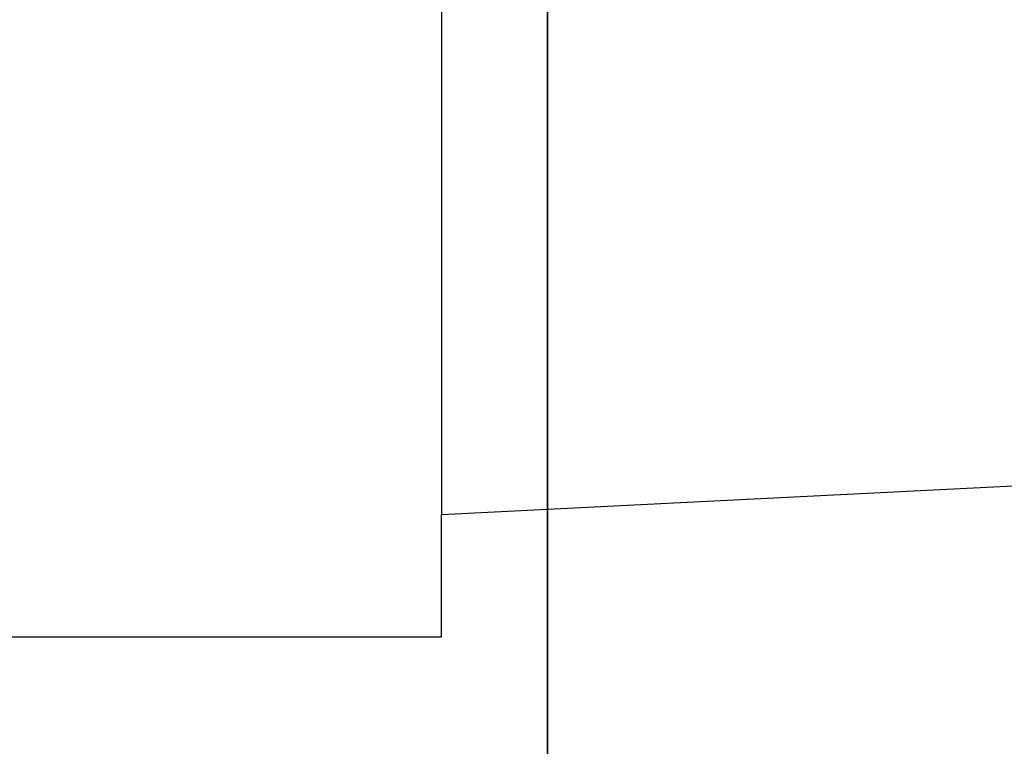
# Model space of a CAD drawing. Extents: x -270 to 272, y -152 to 146.
# Tile 91 of 256: x 228.07 to 228.999, y -35.918 to -35.232. Entities that reach past the tile are written whole.
import ezdxf

# ---------------------------------------------------------------- set-up
doc = ezdxf.new("R2010")
doc.units = 0
doc.layers.get('0').update_dxf_attribs({"linetype": 'CONTINUOUS'})

msp = doc.modelspace()

# ---------------------------------------------------------------- linework, layer by layer
at = {"color": 250}
msp.add_line((228.56797, -131.93059), (228.56797, -27.47456), dxfattribs=at)
for p, q in [((228.56797, -33.36559), (228.56797, -35.82059)), ((228.56797, -35.82059), (228.56797, -33.36559)), ((228.56797, -33.36559), (228.56797, -35.82059)), ((228.56797, -35.82059), (228.56797, -33.36559)), ((228.56797, -33.36559), (228.56797, -35.82059)), ((228.56797, -35.82059), (228.56797, -33.36559)), ((228.56797, -33.36559), (228.56797, -35.82059)), ((228.56797, -35.82059), (228.56797, -33.36559)), ((228.56797, -33.36559), (228.56797, -35.82059)), ((228.56797, -35.82059), (228.56797, -33.36559)), ((228.56797, -33.36559), (228.56797, -35.82059)), ((228.56797, -35.82059), (228.56797, -33.36559)), ((228.56797, -33.36559), (228.56797, -35.82059)), ((228.56797, -35.82059), (228.56797, -33.36559)), ((228.56797, -33.36559), (228.56797, -35.82059)), ((228.56797, -35.82059), (228.56797, -33.36559)), ((228.56797, -33.36559), (228.56797, -35.82059)), ((228.56797, -35.82059), (228.56797, -33.36559)), ((228.56797, -33.36559), (228.56797, -35.82059)), ((228.56797, -35.82059), (228.56797, -33.36559)), ((228.56797, -33.36559), (228.56797, -35.82059)), ((228.56797, -35.82059), (228.56797, -33.36559)), ((228.56797, -33.36559), (228.56797, -35.82059)), ((228.56797, -35.82059), (228.56797, -33.36559)), ((228.56797, -33.36559), (228.56797, -35.82059)), ((228.56797, -35.82059), (228.56797, -33.36559)), ((228.56797, -33.36559), (228.56797, -35.82059)), ((228.56797, -35.82059), (228.56797, -33.36559)), ((228.56797, -33.36559), (228.56797, -35.82059)), ((228.56797, -35.82059), (228.56797, -33.36559)), ((228.56797, -33.36559), (228.56797, -35.82059)), ((228.56797, -35.82059), (228.56797, -33.36559)), ((228.56797, -33.36559), (228.56797, -35.82059)), ((228.56797, -35.82059), (228.56797, -33.36559)), ((228.56797, -33.36559), (228.56797, -35.82059)), ((228.56797, -35.82059), (228.56797, -33.36559)), ((228.56797, -33.36559), (228.56797, -35.82059)), ((228.56797, -35.82059), (228.56797, -33.36559)), ((228.56797, -33.36559), (228.56797, -35.82059)), ((228.56797, -35.82059), (228.56797, -33.36559)), ((228.56797, -33.36559), (228.56797, -35.82059)), ((228.56797, -35.82059), (228.56797, -33.36559)), ((228.56797, -33.36559), (228.56797, -35.82059)), ((228.56797, -35.82059), (228.56797, -33.36559)), ((228.56797, -33.36559), (228.56797, -35.82059)), ((228.56797, -35.82059), (228.56797, -33.36559)), ((228.56797, -33.36559), (228.56797, -35.82059)), ((228.56797, -35.82059), (228.56797, -33.36559)), ((228.56797, -33.36559), (228.56797, -35.82059)), ((228.56797, -35.82059), (228.56797, -33.36559)), ((228.56797, -33.36559), (228.56797, -35.82059)), ((228.56797, -35.82059), (228.56797, -33.36559)), ((228.56797, -33.36559), (228.56797, -35.82059)), ((228.56797, -35.82059), (228.56797, -33.36559)), ((228.56797, -33.36559), (228.56797, -35.82059)), ((228.56797, -35.82059), (228.56797, -33.36559)), ((228.56797, -34.88059), (228.56797, -35.26456)), ((228.56797, -35.32059), (228.56797, -34.88059)), ((228.56797, -34.88059), (228.56797, -35.26456)), ((228.56797, -35.32059), (228.56797, -34.88059)), ((228.56797, -34.88059), (228.56797, -35.26456)), ((228.56797, -35.32059), (228.56797, -34.88059)), ((228.56797, -34.88059), (228.56797, -35.26456)), ((228.56797, -35.32059), (228.56797, -34.88059)), ((228.56797, -34.88059), (228.56797, -35.26456)), ((228.56797, -35.32059), (228.56797, -34.88059)), ((228.56797, -34.88059), (228.56797, -35.26456)), ((228.56797, -35.32059), (228.56797, -34.88059)), ((228.56797, -34.88059), (228.56797, -35.26456)), ((228.56797, -35.32059), (228.56797, -34.88059)), ((228.56797, -34.88059), (228.56797, -35.26456)), ((228.56797, -35.32059), (228.56797, -34.88059)), ((228.56797, -34.88059), (228.56797, -35.26456)), ((228.56797, -35.32059), (228.56797, -34.88059)), ((228.56797, -34.88059), (228.56797, -35.26456)), ((228.56797, -35.32059), (228.56797, -34.88059)), ((228.56797, -34.88059), (228.56797, -35.26456)), ((228.56797, -35.32059), (228.56797, -34.88059)), ((228.56797, -34.88059), (228.56797, -35.26456)), ((228.56797, -35.32059), (228.56797, -34.88059)), ((228.56797, -34.88059), (228.56797, -35.26456)), ((228.56797, -35.32059), (228.56797, -34.88059)), ((228.56797, -34.88059), (228.56797, -35.26456)), ((228.56797, -35.32059), (228.56797, -34.88059)), ((228.56797, -35.38429), (228.56797, -35.03621)), ((228.46797, -35.05459), (228.46797, -35.69959)), ((228.56797, -35.24559), (228.56797, -35.39559)), ((228.56797, -35.39559), (228.56797, -35.24559)), ((228.56797, -35.24559), (228.56797, -35.39559)), ((228.56797, -35.39559), (228.56797, -35.24559)), ((228.56797, -35.24559), (228.56797, -35.39559)), ((228.56797, -35.39559), (228.56797, -35.24559)), ((228.56797, -35.24559), (228.56797, -35.39559)), ((228.56797, -35.39559), (228.56797, -35.24559)), ((228.56797, -35.24559), (228.56797, -35.39559)), ((228.56797, -35.39559), (228.56797, -35.24559)), ((228.56797, -35.24559), (228.56797, -35.39559)), ((228.56797, -35.39559), (228.56797, -35.24559)), ((228.56797, -35.24559), (228.56797, -35.39559)), ((228.56797, -35.39559), (228.56797, -35.24559)), ((228.56797, -35.24559), (228.56797, -35.39559)), ((228.56797, -35.39559), (228.56797, -35.24559)), ((228.56797, -35.24559), (228.56797, -35.39559)), ((228.56797, -35.39559), (228.56797, -35.24559)), ((228.56797, -35.24559), (228.56797, -35.39559)), ((228.56797, -35.39559), (228.56797, -35.24559)), ((228.56797, -35.24559), (228.56797, -35.39559)), ((228.56797, -35.39559), (228.56797, -35.24559)), ((228.56797, -35.24559), (228.56797, -35.39559)), ((228.56797, -35.39559), (228.56797, -35.24559)), ((228.56797, -35.24559), (228.56797, -35.39559)), ((228.56797, -35.39559), (228.56797, -35.24559)), ((228.56797, -35.24559), (228.56797, -35.39559)), ((228.56797, -35.39559), (228.56797, -35.24559)), ((228.56797, -35.24559), (228.56797, -35.39559)), ((228.56797, -35.39559), (228.56797, -35.24559)), ((228.56797, -35.24559), (228.56797, -35.39559)), ((228.56797, -35.39559), (228.56797, -35.24559)), ((228.56797, -35.24559), (228.56797, -35.39559)), ((228.56797, -35.39559), (228.56797, -35.24559)), ((228.56797, -35.24559), (228.56797, -35.39559)), ((228.56797, -35.39559), (228.56797, -35.24559)), ((228.56797, -35.24559), (228.56797, -35.39559)), ((228.56797, -35.39559), (228.56797, -35.24559)), ((228.56797, -35.24559), (228.56797, -35.39559)), ((228.56797, -35.39559), (228.56797, -35.24559)), ((228.56797, -35.24559), (228.56797, -35.39559)), ((228.56797, -35.39559), (228.56797, -35.24559)), ((228.56797, -35.24559), (228.56797, -35.39559)), ((228.56797, -35.39559), (228.56797, -35.24559)), ((228.56797, -35.24559), (228.56797, -35.39559)), ((228.56797, -35.39559), (228.56797, -35.24559)), ((228.56797, -35.24559), (228.56797, -35.39559)), ((228.56797, -35.39559), (228.56797, -35.24559)), ((228.56797, -35.24559), (228.56797, -35.39559)), ((228.56797, -35.39559), (228.56797, -35.24559)), ((228.56797, -35.24559), (228.56797, -35.39559)), ((228.56797, -35.39559), (228.56797, -35.24559)), ((228.56797, -35.24559), (228.56797, -35.39559)), ((228.56797, -35.39559), (228.56797, -35.24559)), ((228.56797, -35.24559), (228.56797, -35.39559)), ((228.56797, -35.39559), (228.56797, -35.24559)), ((228.56797, -35.37662), (228.56797, -35.26456)), ((228.56797, -35.26456), (228.56797, -35.32059)), ((228.56797, -35.37662), (228.56797, -35.26456)), ((228.56797, -35.26456), (228.56797, -35.32059)), ((228.56797, -35.37662), (228.56797, -35.26456)), ((228.56797, -35.26456), (228.56797, -35.32059)), ((228.56797, -35.37662), (228.56797, -35.26456)), ((228.56797, -35.26456), (228.56797, -35.32059)), ((228.56797, -35.37662), (228.56797, -35.26456)), ((228.56797, -35.26456), (228.56797, -35.32059)), ((228.56797, -35.37662), (228.56797, -35.26456)), ((228.56797, -35.26456), (228.56797, -35.32059)), ((228.56797, -35.37662), (228.56797, -35.26456)), ((228.56797, -35.26456), (228.56797, -35.32059)), ((228.56797, -35.37662), (228.56797, -35.26456)), ((228.56797, -35.26456), (228.56797, -35.32059)), ((228.56797, -35.37662), (228.56797, -35.26456)), ((228.56797, -35.26456), (228.56797, -35.32059)), ((228.56797, -35.37662), (228.56797, -35.26456)), ((228.56797, -35.26456), (228.56797, -35.32059)), ((228.56797, -35.37662), (228.56797, -35.26456)), ((228.56797, -35.26456), (228.56797, -35.32059)), ((228.56797, -35.37662), (228.56797, -35.26456)), ((228.56797, -35.26456), (228.56797, -35.32059)), ((228.56797, -35.37662), (228.56797, -35.26456)), ((228.56797, -35.26456), (228.56797, -35.32059)), ((228.56797, -35.37662), (228.56797, -35.26456)), ((228.56797, -35.26456), (228.56797, -35.32059)), ((228.56797, -35.26531), (228.56797, -35.37587)), ((228.56797, -35.26531), (228.56797, -35.37587)), ((228.56797, -35.26531), (228.56797, -35.37587)), ((228.56797, -35.26531), (228.56797, -35.37587)), ((228.56797, -35.26531), (228.56797, -35.37587)), ((228.56797, -35.26531), (228.56797, -35.37587)), ((228.56797, -35.26531), (228.56797, -35.37587)), ((228.56797, -35.26531), (228.56797, -35.37587)), ((228.56797, -35.26531), (228.56797, -35.37587)), ((228.56797, -35.26531), (228.56797, -35.37587)), ((228.56797, -35.26531), (228.56797, -35.37587)), ((228.56797, -35.26531), (228.56797, -35.37587)), ((228.56797, -35.26531), (228.56797, -35.37587)), ((228.56797, -35.26531), (228.56797, -35.37587)), ((228.56797, -35.76531), (228.56797, -35.32059)), ((228.56797, -35.32059), (228.56797, -35.76456)), ((228.56797, -35.76531), (228.56797, -35.32059)), ((228.56797, -35.32059), (228.56797, -35.76456)), ((228.56797, -35.76531), (228.56797, -35.32059)), ((228.56797, -35.32059), (228.56797, -35.76456)), ((228.56797, -35.76531), (228.56797, -35.32059)), ((228.56797, -35.32059), (228.56797, -35.76456)), ((228.56797, -35.76531), (228.56797, -35.32059)), ((228.56797, -35.32059), (228.56797, -35.76456)), ((228.56797, -35.76531), (228.56797, -35.32059)), ((228.56797, -35.32059), (228.56797, -35.76456)), ((228.56797, -35.76531), (228.56797, -35.32059)), ((228.56797, -35.32059), (228.56797, -35.76456)), ((228.56797, -35.76531), (228.56797, -35.32059)), ((228.56797, -35.32059), (228.56797, -35.76456)), ((228.56797, -35.76531), (228.56797, -35.32059)), ((228.56797, -35.32059), (228.56797, -35.76456)), ((228.56797, -35.76531), (228.56797, -35.32059)), ((228.56797, -35.32059), (228.56797, -35.76456)), ((228.56797, -35.76531), (228.56797, -35.32059)), ((228.56797, -35.32059), (228.56797, -35.76456)), ((228.56797, -35.76531), (228.56797, -35.32059)), ((228.56797, -35.32059), (228.56797, -35.76456)), ((228.56797, -35.76531), (228.56797, -35.32059)), ((228.56797, -35.32059), (228.56797, -35.76456)), ((228.56797, -35.76531), (228.56797, -35.32059)), ((228.56797, -35.32059), (228.56797, -35.76456)), ((228.56797, -35.38429), (228.56797, -35.41575)), ((228.56797, -35.44374), (228.56797, -35.38429)), ((228.56797, -35.87662), (228.56797, -35.39559)), ((228.56797, -35.39559), (228.56797, -35.87587)), ((228.56797, -35.87662), (228.56797, -35.39559)), ((228.56797, -35.39559), (228.56797, -35.87587)), ((228.56797, -35.87662), (228.56797, -35.39559)), ((228.56797, -35.39559), (228.56797, -35.87587)), ((228.56797, -35.87662), (228.56797, -35.39559)), ((228.56797, -35.39559), (228.56797, -35.87587)), ((228.56797, -35.87662), (228.56797, -35.39559)), ((228.56797, -35.39559), (228.56797, -35.87587)), ((228.56797, -35.87662), (228.56797, -35.39559)), ((228.56797, -35.39559), (228.56797, -35.87587)), ((228.56797, -35.87662), (228.56797, -35.39559)), ((228.56797, -35.39559), (228.56797, -35.87587)), ((228.56797, -35.87662), (228.56797, -35.39559)), ((228.56797, -35.39559), (228.56797, -35.87587)), ((228.56797, -35.87662), (228.56797, -35.39559)), ((228.56797, -35.39559), (228.56797, -35.87587)), ((228.56797, -35.87662), (228.56797, -35.39559)), ((228.56797, -35.39559), (228.56797, -35.87587)), ((228.56797, -35.87662), (228.56797, -35.39559)), ((228.56797, -35.39559), (228.56797, -35.87587)), ((228.56797, -35.87662), (228.56797, -35.39559)), ((228.56797, -35.39559), (228.56797, -35.87587)), ((228.56797, -35.87662), (228.56797, -35.39559)), ((228.56797, -35.39559), (228.56797, -35.87587)), ((228.56797, -35.87662), (228.56797, -35.39559)), ((228.56797, -35.39559), (228.56797, -35.87587)), ((228.56797, -35.41575), (228.56797, -35.44374)), ((228.56797, -35.41575), (228.56797, -35.48754)), ((228.56797, -35.48754), (228.56797, -35.44374)), ((228.56797, -35.48754), (228.56797, -35.69459)), ((229.96797, -35.62459), (228.56797, -35.69459)), ((228.56797, -35.69459), (228.46797, -35.69959)), ((228.46797, -35.81459), (228.46797, -35.69959)), ((228.56797, -35.82059), (228.56797, -35.69459)), ((228.56797, -35.89559), (228.56797, -35.74559)), ((228.56797, -35.74559), (228.56797, -35.89559)), ((228.56797, -35.89559), (228.56797, -35.74559)), ((228.56797, -35.74559), (228.56797, -35.89559)), ((228.56797, -35.89559), (228.56797, -35.74559)), ((228.56797, -35.74559), (228.56797, -35.89559)), ((228.56797, -35.89559), (228.56797, -35.74559)), ((228.56797, -35.74559), (228.56797, -35.89559)), ((228.56797, -35.89559), (228.56797, -35.74559)), ((228.56797, -35.74559), (228.56797, -35.89559)), ((228.56797, -35.89559), (228.56797, -35.74559)), ((228.56797, -35.74559), (228.56797, -35.89559)), ((228.56797, -35.89559), (228.56797, -35.74559)), ((228.56797, -35.74559), (228.56797, -35.89559)), ((228.56797, -35.89559), (228.56797, -35.74559)), ((228.56797, -35.74559), (228.56797, -35.89559)), ((228.56797, -35.89559), (228.56797, -35.74559)), ((228.56797, -35.74559), (228.56797, -35.89559)), ((228.56797, -35.89559), (228.56797, -35.74559)), ((228.56797, -35.74559), (228.56797, -35.89559)), ((228.56797, -35.89559), (228.56797, -35.74559)), ((228.56797, -35.74559), (228.56797, -35.89559)), ((228.56797, -35.89559), (228.56797, -35.74559)), ((228.56797, -35.74559), (228.56797, -35.89559)), ((228.56797, -35.89559), (228.56797, -35.74559)), ((228.56797, -35.74559), (228.56797, -35.89559)), ((228.56797, -35.89559), (228.56797, -35.74559)), ((228.56797, -35.74559), (228.56797, -35.89559)), ((228.56797, -35.76456), (228.56797, -35.87662)), ((228.56797, -35.76456), (228.56797, -35.87662)), ((228.56797, -35.76456), (228.56797, -35.87662)), ((228.56797, -35.76456), (228.56797, -35.87662)), ((228.56797, -35.76456), (228.56797, -35.87662)), ((228.56797, -35.76456), (228.56797, -35.87662)), ((228.56797, -35.76456), (228.56797, -35.87662)), ((228.56797, -35.76456), (228.56797, -35.87662)), ((228.56797, -35.76456), (228.56797, -35.87662)), ((228.56797, -35.76456), (228.56797, -35.87662)), ((228.56797, -35.76456), (228.56797, -35.87662)), ((228.56797, -35.76456), (228.56797, -35.87662)), ((228.56797, -35.76456), (228.56797, -35.87662)), ((228.56797, -35.76456), (228.56797, -35.87662)), ((228.56797, -35.87587), (228.56797, -35.76531)), ((228.56797, -35.87587), (228.56797, -35.76531)), ((228.56797, -35.87587), (228.56797, -35.76531)), ((228.56797, -35.87587), (228.56797, -35.76531)), ((228.56797, -35.87587), (228.56797, -35.76531)), ((228.56797, -35.87587), (228.56797, -35.76531)), ((228.56797, -35.87587), (228.56797, -35.76531)), ((228.56797, -35.87587), (228.56797, -35.76531)), ((228.56797, -35.87587), (228.56797, -35.76531)), ((228.56797, -35.87587), (228.56797, -35.76531)), ((228.56797, -35.87587), (228.56797, -35.76531)), ((228.56797, -35.87587), (228.56797, -35.76531)), ((228.56797, -35.87587), (228.56797, -35.76531)), ((228.56797, -35.87587), (228.56797, -35.76531)), ((227.60797, -35.81459), (228.46797, -35.81459)), ((228.56797, -35.82059), (228.56797, -35.89559)), ((228.56797, -36.69909), (228.56797, -35.82059)), ((228.56797, -35.86559), (228.56797, -36.01559)), ((228.56797, -36.01559), (228.56797, -35.86559)), ((228.56797, -35.88456), (228.56797, -35.99662)), ((228.56797, -36.36559), (228.56797, -35.88456)), ((228.56797, -35.88531), (228.56797, -36.36559)), ((228.56797, -35.99587), (228.56797, -35.88531))]:
    msp.add_line(p, q)

doc.saveas('drawing.dxf')
